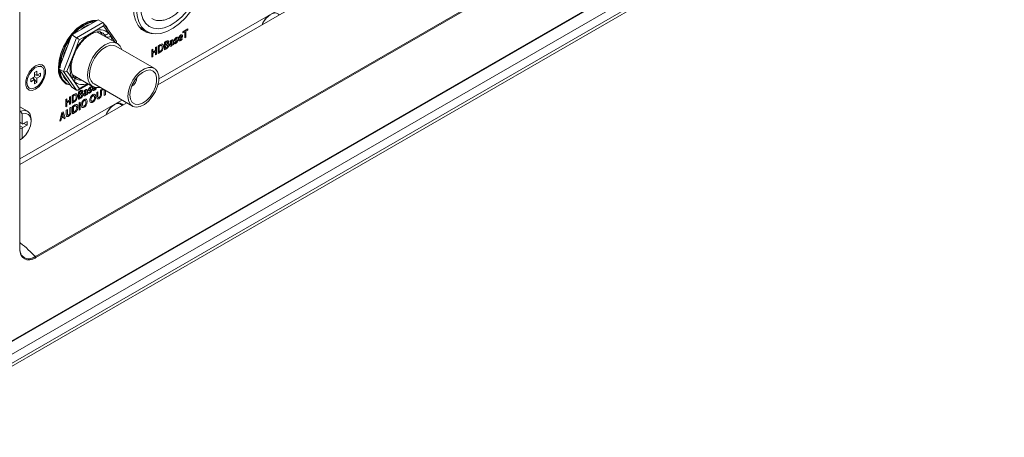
# Model space of a CAD drawing. Header units: millimetres. Extents: x 0 to 1118, y 0 to 864.
# Tile 119 of 156: x 883 to 937, y 515 to 538. Entities that reach past the tile are written whole.
import ezdxf

# ---------------------------------------------------------------- set-up
doc = ezdxf.new("R2010")
doc.units = ezdxf.units.MM

msp = doc.modelspace()

# ---------------------------------------------------------------- linework, layer by layer
at = {"color": 7, "linetype": 'Continuous', "lineweight": 15}
for p, q in [((875.31, 515.841), (1020.78, 599.819)), ((875.546, 514.603), (1019.919, 597.948)), ((890.541, 534.521), (910.321, 545.94)), ((910.591, 545.783), (890.491, 534.179)), ((882.834, 525.127), (882.834, 543.71)), ((887.172, 537.793), (885.716, 536.953)), ((887.437, 537.64), (887.172, 537.793)), ((886.258, 537.265), (886.256, 537.276)), ((886.533, 537.454), (886.529, 537.422)), ((888.189, 536.583), (887.464, 537.614)), ((889.459, 537.379), (889.877, 537.137)), ((889.557, 537.276), (889.695, 537.243)), ((885.716, 536.953), (884.988, 535.077)), ((885.981, 536.8), (885.716, 536.953)), ((886.657, 536.923), (886.66, 536.924)), ((886.856, 537.038), (886.853, 537.036)), ((888.238, 536.469), (887.122, 537.113)), ((885.428, 536.251), (885.442, 536.246)), ((890.29, 535.098), (888.157, 536.329)), ((888.18, 536.503), (888.194, 536.539)), ((885.286, 535.844), (885.265, 535.841)), ((885.773, 535.681), (885.773, 535.68)), ((884.048, 535.185), (883.968, 535.231)), ((885.254, 534.924), (884.988, 535.077)), ((884.988, 535.077), (885.716, 534.042)), ((883.43, 534.512), (883.634, 534.63)), ((883.43, 534.351), (883.43, 534.512)), ((883.634, 534.469), (883.43, 534.351)), ((883.519, 534.563), (883.634, 534.469)), ((883.774, 534.314), (883.546, 534.579)), ((883.634, 534.866), (883.774, 534.946)), ((883.634, 534.63), (883.634, 534.866)), ((883.634, 534.763), (883.774, 534.711)), ((883.978, 534.667), (883.634, 534.732)), ((883.774, 534.549), (883.634, 534.63)), ((883.634, 534.233), (883.634, 534.469)), ((883.774, 534.946), (883.774, 534.711)), ((883.774, 534.711), (883.978, 534.828)), ((883.978, 534.667), (883.774, 534.549)), ((883.774, 534.549), (883.774, 534.314)), ((883.978, 534.828), (883.978, 534.667)), ((885.251, 534.687), (885.258, 534.694)), ((885.384, 534.515), (885.372, 534.496)), ((885.45, 534.421), (885.438, 534.403)), ((885.743, 534.734), (886.863, 534.088)), ((885.76, 534.694), (885.762, 534.691)), ((883.281, 534.04), (883.36, 533.994)), ((883.774, 534.314), (883.634, 534.233)), ((885.383, 534.242), (885.436, 534.212)), ((885.981, 533.889), (885.716, 534.042)), ((886.059, 533.891), (886.631, 534.222)), ((886.944, 534.228), (889.077, 532.997)), ((882.834, 530.072), (888.489, 533.336)), ((888.76, 533.18), (882.834, 529.759)), ((883.246, 532.717), (882.834, 532.955)), ((882.834, 532.742), (882.868, 532.722)), ((882.956, 532.568), (882.868, 532.722)), ((882.956, 532.036), (882.956, 532.568)), ((883.448, 532.167), (883.448, 532.27)), ((882.834, 532.086), (882.969, 532.008)), ((882.834, 532.037), (882.876, 532.061)), ((882.956, 531.199), (882.956, 531.73)), ((883.23, 532.143), (883, 532.011)), ((883, 531.807), (883.23, 531.939)), ((883.053, 532.041), (883.23, 531.939)), ((883.23, 531.939), (883.23, 532.143)), ((882.834, 531.166), (882.868, 531.146)), ((882.868, 531.146), (882.956, 531.199))]:
    msp.add_line(p, q, dxfattribs=at)
at = {"color": 9, "linetype": 'Continuous', "lineweight": 0}
for p, q in [((875.336, 515.899), (1020.806, 599.877)), ((875.972, 515.513), (1020.346, 598.858)), ((875.972, 515.018), (1020.346, 598.363)), ((875.869, 514.789), (1020.242, 598.134)), ((883.693, 524.643), (935.74, 554.689)), ((935.769, 554.632), (883.722, 524.586)), ((885.981, 536.8), (887.437, 537.64)), ((886.249, 537.26), (886.247, 537.276)), ((886.542, 537.458), (886.538, 537.427)), ((886.6, 537.463), (886.603, 537.485)), ((886.641, 537.504), (886.639, 537.485)), ((887.474, 537.457), (886.909, 537.131)), ((887.757, 537.055), (887.474, 537.457)), ((892.147, 537.286), (891.882, 537.133)), ((892.045, 537.166), (892.147, 537.225)), ((892.045, 536.819), (892.045, 537.166)), ((892.147, 537.225), (892.147, 537.286)), ((885.254, 534.924), (885.981, 536.8)), ((886.121, 536.676), (885.838, 535.948)), ((886.686, 537.002), (886.121, 536.676)), ((886.909, 537.131), (886.686, 537.002)), ((887.868, 536.896), (887.757, 537.055)), ((888.121, 536.537), (887.868, 536.896)), ((891.351, 536.49), (891.351, 536.598)), ((891.561, 536.765), (891.574, 536.825)), ((891.794, 536.852), (891.686, 536.79)), ((891.686, 536.74), (891.853, 536.837)), ((891.841, 536.713), (891.832, 536.759)), ((891.882, 537.133), (891.882, 537.072)), ((891.882, 537.072), (891.983, 537.13)), ((891.983, 537.13), (891.983, 536.783)), ((891.983, 536.783), (892.045, 536.819)), ((885.438, 536.27), (885.45, 536.266)), ((890.206, 536.166), (890.144, 536.13)), ((890.144, 536.13), (890.144, 535.721)), ((890.206, 535.998), (890.206, 536.166)), ((890.357, 536.085), (890.206, 535.998)), ((890.42, 536.289), (890.357, 536.253)), ((890.357, 536.253), (890.357, 536.085)), ((890.42, 535.881), (890.42, 536.289)), ((890.498, 536.332), (890.498, 535.925)), ((890.561, 536.013), (890.561, 536.316)), ((890.857, 536.538), (890.857, 536.133)), ((890.92, 536.409), (890.92, 536.525)), ((890.953, 536.428), (890.92, 536.409)), ((890.92, 536.354), (890.951, 536.373)), ((890.92, 536.221), (890.92, 536.354)), ((891.029, 536.449), (891.029, 536.451)), ((891.156, 536.578), (891.169, 536.539)), ((891.287, 536.581), (891.287, 536.576)), ((891.289, 536.528), (891.289, 536.488)), ((891.292, 536.419), (891.293, 536.42)), ((891.293, 536.42), (891.297, 536.387)), ((891.297, 536.387), (891.355, 536.421)), ((891.416, 536.525), (891.404, 536.464)), ((885.255, 535.764), (885.241, 535.762)), ((885.251, 535.798), (885.269, 535.801)), ((885.285, 535.841), (885.263, 535.838)), ((885.727, 535.66), (885.444, 534.932)), ((885.838, 535.948), (885.727, 535.66)), ((890.144, 535.721), (890.206, 535.757)), ((890.206, 535.937), (890.357, 536.024)), ((890.206, 535.757), (890.206, 535.937)), ((890.357, 536.024), (890.357, 535.845)), ((890.357, 535.845), (890.42, 535.881)), ((885.241, 534.684), (885.255, 534.698)), ((885.981, 533.889), (885.254, 534.924)), ((885.39, 534.505), (885.379, 534.488)), ((885.423, 534.444), (885.428, 534.452)), ((885.444, 534.932), (885.727, 534.53)), ((885.727, 534.53), (885.838, 534.371)), ((885.838, 534.371), (886.121, 533.969)), ((886.121, 533.969), (886.595, 534.243)), ((886.788, 534.009), (886.801, 534.069)), ((886.942, 534.052), (886.913, 534.035)), ((886.913, 533.985), (887, 534.035)), ((887.068, 533.958), (887.059, 534.004)), ((887.21, 534.027), (887.216, 534.031)), ((887.21, 534.03), (887.21, 534.027)), ((887.367, 533.914), (887.304, 533.878)), ((887.304, 533.878), (887.304, 533.641)), ((887.367, 533.682), (887.367, 533.914)), ((887.427, 533.949), (887.412, 533.94)), ((887.412, 533.94), (887.412, 533.879)), ((887.412, 533.879), (887.48, 533.919)), ((887.513, 533.9), (887.513, 533.59)), ((887.575, 533.626), (887.575, 533.864)), ((885.433, 533.41), (885.371, 533.374)), ((885.371, 533.374), (885.371, 532.966)), ((885.433, 533.242), (885.433, 533.41)), ((885.584, 533.329), (885.433, 533.242)), ((885.647, 533.534), (885.584, 533.497)), ((885.584, 533.497), (885.584, 533.329)), ((885.647, 533.125), (885.647, 533.534)), ((885.725, 533.576), (885.725, 533.17)), ((885.788, 533.258), (885.788, 533.561)), ((886.084, 533.783), (886.084, 533.377)), ((886.147, 533.654), (886.147, 533.769)), ((886.18, 533.673), (886.147, 533.654)), ((886.147, 533.599), (886.178, 533.617)), ((886.147, 533.465), (886.147, 533.599)), ((886.256, 533.694), (886.256, 533.695)), ((886.383, 533.822), (886.396, 533.784)), ((886.399, 533.36), (886.399, 533.36)), ((886.514, 533.825), (886.514, 533.821)), ((886.516, 533.773), (886.516, 533.733)), ((886.519, 533.663), (886.52, 533.664)), ((886.52, 533.664), (886.524, 533.632)), ((886.524, 533.632), (886.582, 533.665)), ((886.578, 533.735), (886.578, 533.843)), ((886.643, 533.77), (886.631, 533.709)), ((886.872, 533.574), (886.872, 533.574)), ((886.874, 533.635), (886.874, 533.635)), ((887.158, 533.794), (887.096, 533.758)), ((887.096, 533.758), (887.096, 533.525)), ((887.158, 533.557), (887.158, 533.794)), ((887.513, 533.59), (887.575, 533.626)), ((885.371, 532.966), (885.433, 533.002)), ((885.465, 532.816), (885.402, 532.78)), ((885.402, 532.78), (885.402, 532.547)), ((885.433, 533.181), (885.584, 533.268)), ((885.433, 533.002), (885.433, 533.181)), ((885.465, 532.579), (885.465, 532.816)), ((885.584, 533.268), (885.584, 533.089)), ((885.584, 533.089), (885.647, 533.125)), ((885.674, 532.937), (885.611, 532.9)), ((885.611, 532.9), (885.611, 532.663)), ((885.674, 532.704), (885.674, 532.937)), ((885.752, 532.979), (885.752, 532.573)), ((885.814, 532.661), (885.814, 532.964)), ((886.173, 533.225), (886.111, 533.189)), ((886.111, 533.189), (886.111, 532.781)), ((886.111, 532.781), (886.173, 532.817)), ((886.173, 532.817), (886.173, 533.225)), ((886.397, 533.299), (886.397, 533.299)), ((885.152, 532.635), (885.039, 532.162)), ((885.105, 532.2), (885.135, 532.335)), ((885.135, 532.335), (885.247, 532.4)), ((885.146, 532.397), (885.173, 532.513)), ((885.236, 532.449), (885.146, 532.397)), ((885.234, 532.683), (885.152, 532.635)), ((885.19, 532.602), (885.191, 532.603)), ((885.209, 532.535), (885.236, 532.449)), ((885.349, 532.341), (885.234, 532.683)), ((885.247, 532.4), (885.279, 532.301)), ((885.279, 532.301), (885.349, 532.341)), ((882.834, 532.107), (882.956, 532.036)), ((882.834, 531.903), (883, 531.807)), ((882.956, 531.73), (882.834, 531.801)), ((885.039, 532.162), (885.105, 532.2))]:
    msp.add_line(p, q, dxfattribs=at)
at = {"color": 7, "linetype": 'Continuous', "lineweight": 15, "flags": 128}
for points in [[(892.627, 541.9), (892.825, 541.747), (893.004, 541.504), (893.127, 541.198), (893.189, 540.838), (893.189, 540.436), (893.127, 540.004), (893.004, 539.556), (892.825, 539.107), (892.596, 538.672), (892.323, 538.263), (892.016, 537.895), (891.685, 537.579), (891.339, 537.326), (890.991, 537.143), (890.651, 537.036), (890.331, 537.01), (890.04, 537.063), (889.788, 537.196), (889.583, 537.403), (889.432, 537.679), (889.339, 538.013), (889.308, 538.396), (889.308, 538.396)], [(889.529, 538.524), (889.56, 538.165), (889.652, 537.855), (889.802, 537.606), (890.005, 537.425), (890.252, 537.32), (890.536, 537.295), (890.846, 537.35), (891.17, 537.483), (891.498, 537.69), (891.816, 537.963), (892.114, 538.293), (892.381, 538.666), (892.607, 539.071), (892.784, 539.491), (892.906, 539.913), (892.968, 540.32), (892.968, 540.698), (892.906, 541.034), (892.784, 541.315), (892.607, 541.531), (892.471, 541.63)], [(889.437, 539.821), (889.285, 539.387), (889.182, 538.938), (889.141, 538.509), (889.162, 538.114), (889.245, 537.766), (889.387, 537.475), (889.585, 537.251), (889.831, 537.101), (890.118, 537.029), (890.197, 537.023)], [(887.113, 537.759), (886.892, 537.76), (886.6, 537.685), (886.297, 537.53), (885.998, 537.301), (885.717, 537.009), (885.466, 536.668), (885.258, 536.293), (885.102, 535.903), (885.005, 535.516), (884.972, 535.149)], [(884.972, 535.17), (885.005, 535.532), (885.1, 535.914), (885.254, 536.299), (885.46, 536.669), (885.708, 537.006), (885.985, 537.294), (886.281, 537.52), (886.579, 537.674), (886.868, 537.748), (887.09, 537.746)], [(897.224, 538.067), (897.177, 538.114), (897.028, 538.173), (896.845, 538.144), (896.65, 538.031), (896.467, 537.849), (896.317, 537.618), (896.27, 537.516)], [(887.742, 537.219), (887.629, 537.425), (887.507, 537.553)], [(887.402, 536.952), (887.389, 536.977), (887.267, 537.135)], [(886.578, 534.717), (886.611, 535.027), (886.709, 535.354), (886.863, 535.675), (887.064, 535.97), (887.299, 536.218), (887.551, 536.401), (887.802, 536.508), (888.037, 536.531), (888.238, 536.469), (888.393, 536.326), (888.481, 536.142)], [(886.693, 534.783), (886.725, 535.069), (886.818, 535.37), (886.965, 535.664), (887.156, 535.93), (887.376, 536.147), (887.609, 536.3), (887.838, 536.377), (888.045, 536.373), (888.157, 536.329)], [(883.704, 535.233), (883.513, 535.084), (883.346, 534.876), (883.222, 534.633), (883.155, 534.385), (883.155, 534.161), (883.222, 533.99), (883.346, 533.89), (883.513, 533.875), (883.704, 533.947), (883.894, 534.095), (884.062, 534.304), (884.186, 534.547), (884.252, 534.795), (884.252, 535.018), (884.186, 535.19), (884.062, 535.289), (883.894, 535.304), (883.704, 535.233)], [(883.218, 534.309), (883.251, 534.125), (883.345, 534.004), (883.487, 533.962), (883.659, 534.005), (883.837, 534.126), (883.997, 534.311), (884.117, 534.533), (884.182, 534.762), (884.182, 534.969), (884.117, 535.124), (883.997, 535.207), (883.837, 535.206), (883.659, 535.123), (883.487, 534.967), (883.345, 534.76), (883.251, 534.531), (883.218, 534.309)], [(888.826, 533.552), (888.858, 533.838), (888.951, 534.139), (889.098, 534.433), (889.289, 534.699), (889.509, 534.916), (889.742, 535.069), (889.971, 535.146), (890.178, 535.142), (890.349, 535.056), (890.47, 534.896), (890.533, 534.673), (890.533, 534.403), (890.47, 534.107), (890.349, 533.806), (890.178, 533.524), (889.971, 533.28), (889.742, 533.093), (889.509, 532.977), (889.289, 532.94), (889.098, 532.986), (888.951, 533.11), (888.858, 533.303), (888.826, 533.552)], [(888.938, 533.617), (888.971, 533.89), (889.067, 534.177), (889.219, 534.452), (889.411, 534.691), (889.628, 534.873), (889.849, 534.982), (890.056, 535.008), (890.23, 534.948), (890.355, 534.808), (890.42, 534.601), (890.42, 534.344), (890.355, 534.061), (890.23, 533.777), (890.056, 533.517), (889.849, 533.304), (889.628, 533.157), (889.411, 533.089), (889.219, 533.106), (889.067, 533.207), (888.971, 533.382), (888.938, 533.617)], [(885.826, 534.588), (885.941, 534.57), (886.027, 534.57)], [(887.268, 534.041), (887.064, 534.025), (886.863, 534.088), (886.709, 534.231), (886.611, 534.446), (886.578, 534.717)], [(889.167, 534.37), (889.157, 534.351), (889.146, 534.333)], [(888.562, 533.066), (888.515, 533.114), (888.366, 533.172), (888.183, 533.143), (887.988, 533.031), (887.804, 532.848), (887.655, 532.617), (887.608, 532.515)], [(882.868, 532.722), (883.073, 532.763), (883.247, 532.716), (883.373, 532.588), (883.44, 532.389), (883.448, 532.27)], [(882.956, 531.199), (883.151, 531.395), (883.309, 531.642), (883.413, 531.91), (883.448, 532.167), (883.413, 532.383), (883.309, 532.532), (883.151, 532.596), (882.956, 532.568)]]:
    msp.add_lwpolyline(points, dxfattribs=at)
at = {"color": 9, "linetype": 'Continuous', "lineweight": 0, "flags": 128}
for points in [[(887.516, 536.981), (887.446, 537.042), (887.404, 537.069)], [(885.773, 535.68), (885.771, 535.676), (885.763, 535.668), (885.748, 535.663), (885.727, 535.66)], [(885.876, 535.947), (885.876, 535.946), (885.869, 535.944), (885.857, 535.944), (885.838, 535.948)]]:
    msp.add_lwpolyline(points, dxfattribs=at)
at = {"color": 7, "linetype": 'Continuous', "lineweight": 15}
for centre, radius, start, end in [((887.213, 535.999), 1.743, 94.6223, 145.3723), ((887.277, 535.93), 1.791, 98.4367, 141.5579), ((897.344, 537.107), 1.143, 122.6615, 158.7769), ((887.294, 535.918), 1.715, 112.3725, 127.6222), ((887.266, 535.928), 1.693, 113.0714, 126.9232), ((888.092, 534.962), 3.073, 141.5502, 176.0384), ((888.008, 534.994), 2.95, 143.4759, 177.5706), ((888.067, 534.958), 2.938, 153.4736, 164.1151), ((888.029, 534.98), 2.9, 153.9614, 163.6272), ((885.947, 535.044), 0.98, 173.8147, 234.8731), ((885.975, 534.991), 0.948, 178.1676, 235.3104), ((885.899, 534.944), 0.832, 178.5428, 251.6585), ((885.929, 534.958), 0.741, 201.7213, 228.48), ((885.918, 534.98), 0.73, 202.9374, 227.2639), ((887.294, 534.721), 0.604, 174.0671, 234.6207), ((888.763, 534.578), 0.552, 299.5575, 0.4479), ((888.682, 532.106), 1.143, 122.6615, 158.7769), ((888.273, 532.815), 0.329, 42.9149, 129.3023), ((882.983, 532.032), 0.0273, 170.786, 309.2033), ((883.052, 531.726), 0.0961, 122.6055, 177.3945)]:
    msp.add_arc(centre, radius, start, end, dxfattribs=at)
at = {"color": 9, "linetype": 'Continuous', "lineweight": 0}
for centre, radius, start, end in [((887.282, 536.524), 0.712, 48.201, 121.58), ((888.218, 534.902), 2.6, 126.1245, 156.2863), ((886.606, 536.986), 0.0814, 311.0003, 11.7038), ((886.806, 537.128), 0.103, 299.2612, 1.6574), ((887.593, 537.157), 0.192, 246.3195, 328.1315), ((887.704, 537.036), 0.215, 245.5841, 319.6678), ((887.004, 536.468), 0.965, 9.8441, 26.362), ((887.155, 535.095), 1.536, 158.4095, 201.5905), ((885.627, 534.636), 0.145, 313.2827, 22.1786), ((885.724, 534.474), 0.154, 317.9224, 54.3939), ((886.197, 535.004), 0.563, 241.2141, 275.1425), ((886.3, 534.873), 0.682, 227.3919, 294.2486), ((882.809, 525.13), 0.0251, 294.3332, 354.3466), ((883.644, 524.582), 0.0782, 2.9073, 51.3092)]:
    msp.add_arc(centre, radius, start, end, dxfattribs=at)
at = {"color": 7, "linetype": 'Continuous', "lineweight": 15}
for centre, major_axis, ratio, start_param, end_param in [((887.386, 537.508), (0.031, 0.139), 0.697888, 4.495206, 6.066002), ((886.032, 536.727), (0.1, -0.086), 0.218443, 0.708711, 2.279507), ((888.062, 536.545), (0.135, 0.016), 0.565682, 5.572231, 6.577137), ((885.356, 534.983), (0.135, 0.016), 0.565682, 3.786495, 5.357291), ((886.032, 534.02), (0.031, 0.139), 0.697888, 2.92441, 4.495206)]:
    msp.add_ellipse(centre, major_axis=major_axis, ratio=ratio, start_param=start_param, end_param=end_param, dxfattribs=at)
for points, knots in [([(890.16, 537.864), (890.204, 537.837), (890.313, 537.771), (890.522, 537.737), (890.766, 537.753), (891.013, 537.828), (891.253, 537.948), (891.483, 538.111), (891.64, 538.244), (891.718, 538.328), (891.725, 538.336)], [0, 0, 0, 0, 0.103119, 0.258291, 0.412145, 0.561969, 0.706468, 0.84373, 0.985499, 1, 1, 1, 1]), ([(885.876, 535.947), (885.902, 536), (885.976, 536.155), (886.13, 536.4), (886.342, 536.658), (886.524, 536.827), (886.631, 536.903), (886.659, 536.924)], [0, 0, 0, 0, 0.13333, 0.390767, 0.648222, 0.904297, 1, 1, 1, 1]), ([(886.66, 536.918), (886.704, 536.95), (886.771, 537), (886.833, 537.024), (886.854, 537.032)], [0, 0, 0, 0, 0.659221, 1, 1, 1, 1]), ([(886.856, 537.038), (886.894, 537.054), (887.004, 537.101), (887.17, 537.129), (887.314, 537.118), (887.38, 537.076), (887.405, 537.059)], [0, 0, 0, 0, 0.164316, 0.479533, 0.798118, 1, 1, 1, 1]), ([(885.761, 534.692), (885.748, 534.721), (885.708, 534.808), (885.671, 534.999), (885.676, 535.271), (885.719, 535.506), (885.762, 535.643), (885.773, 535.679)], [0, 0, 0, 0, 0.131218, 0.393214, 0.651711, 0.90973, 1, 1, 1, 1]), ([(885.778, 535.68), (885.793, 535.733), (885.819, 535.823), (885.863, 535.91), (885.881, 535.945)], [0, 0, 0, 0, 0.598992, 1, 1, 1, 1]), ([(885.251, 534.687), (885.25, 534.686), (885.248, 534.684), (885.244, 534.684), (885.241, 534.684), (885.241, 534.684)], [0, 0, 0, 0, 0.4617884, 0.977769, 1, 1, 1, 1]), ([(885.423, 534.444), (885.425, 534.443), (885.428, 534.44), (885.432, 534.434), (885.436, 534.425), (885.438, 534.414), (885.438, 534.407), (885.438, 534.403), (885.438, 534.403)], [0, 0, 0, 0, 0.138459, 0.276243, 0.472287, 0.746686, 0.989537, 1, 1, 1, 1]), ([(885.842, 534.584), (885.824, 534.6), (885.793, 534.627), (885.775, 534.675), (885.767, 534.696)], [0, 0, 0, 0, 0.567882, 1, 1, 1, 1]), ([(885.924, 534.52), (885.906, 534.528), (885.875, 534.542), (885.851, 534.567), (885.841, 534.577)], [0, 0, 0, 0, 0.613087, 1, 1, 1, 1]), ([(882.825, 525.144), (882.825, 525.128), (882.825, 525.111), (882.827, 525.079), (882.828, 525.063), (882.832, 525.016), (882.836, 524.986), (882.847, 524.928), (882.854, 524.9), (882.871, 524.847), (882.88, 524.821), (882.913, 524.748), (882.94, 524.705), (883.002, 524.632), (883.039, 524.602), (883.119, 524.555), (883.163, 524.539), (883.258, 524.521), (883.308, 524.519), (883.412, 524.53), (883.467, 524.543), (883.551, 524.573), (883.579, 524.584), (883.621, 524.604), (883.636, 524.612), (883.664, 524.627), (883.679, 524.635), (883.693, 524.643)], [0, 0, 0, 0, 0.03125, 0.03125, 0.0625, 0.0625, 0.125, 0.125, 0.1875, 0.1875, 0.25, 0.25, 0.375, 0.375, 0.5, 0.5, 0.625, 0.625, 0.75, 0.75, 0.875, 0.875, 0.9375, 0.9375, 0.96875, 0.96875, 1, 1, 1, 1]), ([(883.722, 524.586), (883.662, 524.551), (883.603, 524.524), (883.486, 524.483), (883.429, 524.47), (883.348, 524.462), (883.321, 524.461), (883.269, 524.463), (883.243, 524.465), (883.169, 524.48), (883.124, 524.497), (883.04, 524.545), (883.002, 524.577), (882.937, 524.652), (882.91, 524.696), (882.876, 524.772), (882.866, 524.799), (882.849, 524.854), (882.842, 524.883), (882.825, 524.974), (882.819, 525.038), (882.819, 525.107)], [0, 0, 0, 0, 0.125, 0.125, 0.25, 0.25, 0.3125, 0.3125, 0.375, 0.375, 0.5, 0.5, 0.625, 0.625, 0.75, 0.75, 0.8125, 0.8125, 0.875, 0.875, 1, 1, 1, 1])]:
    msp.add_open_spline(points, degree=3, knots=knots, dxfattribs=at)
at = {"color": 9, "linetype": 'Continuous', "lineweight": 0}
for points, knots in [([(887.615, 536.84), (887.601, 536.864), (887.573, 536.916), (887.536, 536.959), (887.516, 536.981)], [0, 0, 0, 0, 0.473303, 1, 1, 1, 1]), ([(890.949, 536.6), (890.932, 536.59), (890.901, 536.571), (890.871, 536.548), (890.857, 536.538)], [0, 0, 0, 0, 0.560087, 1, 1, 1, 1]), ([(891.049, 536.632), (891.032, 536.631), (891, 536.629), (890.965, 536.609), (890.949, 536.6)], [0, 0, 0, 0, 0.557718, 1, 1, 1, 1]), ([(891.085, 536.574), (891.083, 536.591), (891.08, 536.62), (891.059, 536.628), (891.049, 536.632)], [0, 0, 0, 0, 0.559537, 1, 1, 1, 1]), ([(891.247, 536.654), (891.229, 536.643), (891.198, 536.623), (891.169, 536.591), (891.156, 536.578)], [0, 0, 0, 0, 0.560206, 1, 1, 1, 1]), ([(891.169, 536.539), (891.181, 536.553), (891.202, 536.577), (891.226, 536.592), (891.236, 536.598)], [0, 0, 0, 0, 0.55954, 1, 1, 1, 1]), ([(891.236, 536.598), (891.243, 536.602), (891.257, 536.609), (891.276, 536.611), (891.286, 536.598), (891.287, 536.587), (891.287, 536.581)], [0, 0, 0, 0, 0.281321, 0.560137, 0.780481, 1, 1, 1, 1]), ([(891.351, 536.598), (891.35, 536.615), (891.348, 536.65), (891.322, 536.678), (891.283, 536.673), (891.259, 536.66), (891.247, 536.654)], [0, 0, 0, 0, 0.280022, 0.558553, 0.778798, 1, 1, 1, 1]), ([(891.506, 536.803), (891.493, 536.795), (891.467, 536.778), (891.435, 536.738), (891.414, 536.694), (891.412, 536.669), (891.411, 536.656)], [0, 0, 0, 0, 0.2807336, 0.5601263, 0.7800333, 1, 1, 1, 1]), ([(891.411, 536.656), (891.412, 536.646), (891.415, 536.624), (891.442, 536.61), (891.466, 536.613), (891.481, 536.615)], [0, 0, 0, 0, 0.278482, 0.558656, 1, 1, 1, 1]), ([(891.472, 536.7), (891.473, 536.704), (891.473, 536.711), (891.479, 536.723), (891.49, 536.738), (891.5, 536.745), (891.507, 536.75)], [0, 0, 0, 0, 0.186957, 0.373762, 0.560843, 1, 1, 1, 1]), ([(891.516, 536.686), (891.507, 536.684), (891.493, 536.682), (891.478, 536.685), (891.473, 536.692), (891.472, 536.697), (891.472, 536.7)], [0, 0, 0, 0, 0.500672, 0.749918, 0.875, 1, 1, 1, 1]), ([(891.481, 536.488), (891.495, 536.497), (891.522, 536.515), (891.557, 536.554), (891.581, 536.6), (891.583, 536.626), (891.584, 536.639)], [0, 0, 0, 0, 0.281082, 0.560587, 0.780261, 1, 1, 1, 1]), ([(891.481, 536.615), (891.491, 536.616), (891.505, 536.619), (891.52, 536.612), (891.521, 536.602), (891.522, 536.597)], [0, 0, 0, 0, 0.561265, 0.780777, 1, 1, 1, 1]), ([(891.522, 536.597), (891.522, 536.595), (891.522, 536.589), (891.519, 536.58), (891.514, 536.572), (891.503, 536.556), (891.491, 536.549), (891.482, 536.543)], [0, 0, 0, 0, 0.125367, 0.250894, 0.376156, 0.501724, 1, 1, 1, 1]), ([(891.574, 536.825), (891.562, 536.823), (891.54, 536.821), (891.517, 536.809), (891.506, 536.803)], [0, 0, 0, 0, 0.559441, 1, 1, 1, 1]), ([(891.507, 536.75), (891.518, 536.755), (891.537, 536.764), (891.554, 536.764), (891.561, 536.765)], [0, 0, 0, 0, 0.559612, 1, 1, 1, 1]), ([(891.584, 536.639), (891.583, 536.65), (891.581, 536.672), (891.555, 536.691), (891.531, 536.688), (891.516, 536.686)], [0, 0, 0, 0, 0.279714, 0.559165, 1, 1, 1, 1]), ([(891.746, 536.943), (891.727, 536.929), (891.69, 536.903), (891.649, 536.836), (891.627, 536.773), (891.625, 536.738), (891.624, 536.72)], [0, 0, 0, 0, 0.280017, 0.558665, 0.779256, 1, 1, 1, 1]), ([(891.624, 536.72), (891.626, 536.699), (891.629, 536.656), (891.662, 536.622), (891.707, 536.622), (891.738, 536.637), (891.753, 536.645)], [0, 0, 0, 0, 0.280373, 0.559075, 0.779188, 1, 1, 1, 1]), ([(891.686, 536.79), (891.687, 536.801), (891.691, 536.822), (891.704, 536.853), (891.723, 536.877), (891.736, 536.886), (891.743, 536.891)], [0, 0, 0, 0, 0.280131, 0.560217, 0.779617, 1, 1, 1, 1]), ([(891.762, 536.705), (891.751, 536.7), (891.729, 536.689), (891.703, 536.693), (891.689, 536.713), (891.687, 536.731), (891.686, 536.74)], [0, 0, 0, 0, 0.280199, 0.559621, 0.77932, 1, 1, 1, 1]), ([(891.743, 536.891), (891.751, 536.895), (891.768, 536.902), (891.785, 536.892), (891.793, 536.874), (891.794, 536.86), (891.794, 536.852)], [0, 0, 0, 0, 0.280603, 0.557814, 0.779057, 1, 1, 1, 1]), ([(891.855, 536.868), (891.854, 536.887), (891.851, 536.924), (891.826, 536.959), (891.786, 536.961), (891.76, 536.949), (891.746, 536.943)], [0, 0, 0, 0, 0.280027, 0.559697, 0.779276, 1, 1, 1, 1]), ([(891.753, 536.645), (891.77, 536.655), (891.8, 536.674), (891.829, 536.701), (891.841, 536.713)], [0, 0, 0, 0, 0.560202, 1, 1, 1, 1]), ([(891.832, 536.759), (891.819, 536.747), (891.796, 536.726), (891.772, 536.711), (891.762, 536.705)], [0, 0, 0, 0, 0.559706, 1, 1, 1, 1]), ([(891.853, 536.837), (891.854, 536.843), (891.855, 536.854), (891.855, 536.864), (891.855, 536.868)], [0, 0, 0, 0, 0.559844, 1, 1, 1, 1]), ([(890.599, 536.398), (890.58, 536.387), (890.546, 536.367), (890.513, 536.342), (890.498, 536.332)], [0, 0, 0, 0, 0.560025, 1, 1, 1, 1]), ([(890.561, 536.316), (890.569, 536.322), (890.583, 536.333), (890.598, 536.342), (890.605, 536.346)], [0, 0, 0, 0, 0.559764, 1, 1, 1, 1]), ([(890.583, 535.969), (890.616, 535.989), (890.673, 536.024), (890.722, 536.087), (890.744, 536.114)], [0, 0, 0, 0, 0.5610952, 1, 1, 1, 1]), ([(890.731, 536.272), (890.73, 536.247), (890.727, 536.198), (890.694, 536.12), (890.645, 536.064), (890.613, 536.043), (890.596, 536.032)], [0, 0, 0, 0, 0.280838, 0.55918, 0.779171, 1, 1, 1, 1]), ([(890.744, 536.437), (890.719, 536.438), (890.673, 536.439), (890.622, 536.411), (890.599, 536.398)], [0, 0, 0, 0, 0.5578967, 1, 1, 1, 1]), ([(890.605, 536.346), (890.624, 536.355), (890.662, 536.375), (890.708, 536.363), (890.729, 536.322), (890.73, 536.289), (890.731, 536.272)], [0, 0, 0, 0, 0.280533, 0.55895, 0.779067, 1, 1, 1, 1]), ([(890.798, 536.313), (890.796, 536.345), (890.793, 536.402), (890.759, 536.426), (890.744, 536.437)], [0, 0, 0, 0, 0.560354, 1, 1, 1, 1]), ([(890.744, 536.114), (890.762, 536.153), (890.795, 536.221), (890.797, 536.285), (890.798, 536.313)], [0, 0, 0, 0, 0.557971, 1, 1, 1, 1]), ([(890.857, 536.133), (890.872, 536.139), (890.897, 536.151), (890.923, 536.166), (890.935, 536.172)], [0, 0, 0, 0, 0.55989, 1, 1, 1, 1]), ([(890.92, 536.525), (890.926, 536.53), (890.939, 536.539), (890.951, 536.546), (890.956, 536.549)], [0, 0, 0, 0, 0.5597157, 1, 1, 1, 1]), ([(890.954, 536.239), (890.947, 536.235), (890.936, 536.228), (890.925, 536.223), (890.92, 536.221)], [0, 0, 0, 0, 0.560038, 1, 1, 1, 1]), ([(890.935, 536.172), (890.95, 536.182), (890.976, 536.197), (891.011, 536.224), (891.041, 536.251), (891.057, 536.274), (891.065, 536.285)], [0, 0, 0, 0, 0.340266, 0.56041, 0.78039, 1, 1, 1, 1]), ([(890.951, 536.373), (890.97, 536.382), (890.994, 536.393), (891.017, 536.388), (891.029, 536.378), (891.031, 536.362), (891.032, 536.352)], [0, 0, 0, 0, 0.498835, 0.624539, 0.750166, 1, 1, 1, 1]), ([(891.022, 536.529), (891.021, 536.522), (891.02, 536.507), (891.01, 536.483), (890.988, 536.452), (890.967, 536.438), (890.953, 536.428)], [0, 0, 0, 0, 0.187006, 0.373788, 0.560804, 1, 1, 1, 1]), ([(891.032, 536.352), (891.031, 536.344), (891.03, 536.327), (891.019, 536.3), (890.994, 536.265), (890.97, 536.25), (890.954, 536.239)], [0, 0, 0, 0, 0.187289, 0.373781, 0.560733, 1, 1, 1, 1]), ([(890.956, 536.549), (890.965, 536.553), (890.982, 536.563), (891.006, 536.566), (891.02, 536.552), (891.021, 536.537), (891.022, 536.529)], [0, 0, 0, 0, 0.281163, 0.560877, 0.779843, 1, 1, 1, 1]), ([(891.029, 536.451), (891.037, 536.461), (891.055, 536.48), (891.078, 536.524), (891.082, 536.555), (891.085, 536.574)], [0, 0, 0, 0, 0.281245, 0.562043, 1, 1, 1, 1]), ([(891.099, 536.389), (891.098, 536.401), (891.096, 536.426), (891.073, 536.454), (891.045, 536.451), (891.029, 536.449)], [0, 0, 0, 0, 0.281119, 0.561292, 1, 1, 1, 1]), ([(891.065, 536.285), (891.076, 536.305), (891.096, 536.34), (891.098, 536.374), (891.099, 536.389)], [0, 0, 0, 0, 0.5588263, 1, 1, 1, 1]), ([(891.287, 536.576), (891.253, 536.555), (891.211, 536.527), (891.168, 536.472), (891.15, 536.441), (891.14, 536.408), (891.139, 536.388), (891.138, 536.378)], [0, 0, 0, 0, 0.49859, 0.624049, 0.749329, 0.874547, 1, 1, 1, 1]), ([(891.138, 536.378), (891.14, 536.366), (891.143, 536.341), (891.164, 536.323), (891.19, 536.323), (891.208, 536.332), (891.217, 536.336)], [0, 0, 0, 0, 0.279484, 0.559088, 0.779238, 1, 1, 1, 1]), ([(891.201, 536.423), (891.201, 536.429), (891.202, 536.44), (891.209, 536.458), (891.22, 536.475), (891.246, 536.503), (891.27, 536.517), (891.289, 536.528)], [0, 0, 0, 0, 0.125197, 0.250053, 0.375053, 0.500446, 1, 1, 1, 1]), ([(891.237, 536.402), (891.232, 536.399), (891.221, 536.394), (891.208, 536.397), (891.202, 536.409), (891.201, 536.418), (891.201, 536.423)], [0, 0, 0, 0, 0.28009, 0.558909, 0.778952, 1, 1, 1, 1]), ([(891.217, 536.336), (891.233, 536.347), (891.262, 536.368), (891.283, 536.403), (891.292, 536.419)], [0, 0, 0, 0, 0.5595656, 1, 1, 1, 1]), ([(891.287, 536.471), (891.284, 536.463), (891.279, 536.447), (891.262, 536.42), (891.247, 536.409), (891.237, 536.402)], [0, 0, 0, 0, 0.280532, 0.561448, 1, 1, 1, 1]), ([(891.289, 536.488), (891.289, 536.485), (891.289, 536.479), (891.287, 536.473), (891.287, 536.471)], [0, 0, 0, 0, 0.559575, 1, 1, 1, 1]), ([(891.355, 536.421), (891.354, 536.433), (891.352, 536.456), (891.351, 536.48), (891.351, 536.49)], [0, 0, 0, 0, 0.559926, 1, 1, 1, 1]), ([(891.404, 536.464), (891.418, 536.466), (891.442, 536.468), (891.469, 536.482), (891.481, 536.488)], [0, 0, 0, 0, 0.559305, 1, 1, 1, 1]), ([(891.482, 536.543), (891.469, 536.537), (891.446, 536.526), (891.425, 536.526), (891.416, 536.525)], [0, 0, 0, 0, 0.559726, 1, 1, 1, 1]), ([(890.498, 535.925), (890.514, 535.933), (890.542, 535.946), (890.571, 535.962), (890.583, 535.969)], [0, 0, 0, 0, 0.559919, 1, 1, 1, 1]), ([(890.596, 536.032), (890.59, 536.028), (890.578, 536.021), (890.566, 536.016), (890.561, 536.013)], [0, 0, 0, 0, 0.5600988, 1, 1, 1, 1]), ([(886.276, 533.876), (886.259, 533.876), (886.227, 533.874), (886.192, 533.854), (886.176, 533.845)], [0, 0, 0, 0, 0.5577182, 1, 1, 1, 1]), ([(886.312, 533.819), (886.31, 533.835), (886.307, 533.865), (886.286, 533.873), (886.276, 533.876)], [0, 0, 0, 0, 0.559537, 1, 1, 1, 1]), ([(886.474, 533.899), (886.456, 533.888), (886.425, 533.868), (886.396, 533.836), (886.383, 533.822)], [0, 0, 0, 0, 0.560206, 1, 1, 1, 1]), ([(886.578, 533.843), (886.577, 533.86), (886.575, 533.894), (886.549, 533.922), (886.51, 533.917), (886.486, 533.905), (886.474, 533.899)], [0, 0, 0, 0, 0.2800223, 0.5585529, 0.7787977, 1, 1, 1, 1]), ([(886.733, 534.048), (886.72, 534.039), (886.694, 534.022), (886.662, 533.982), (886.641, 533.939), (886.639, 533.913), (886.638, 533.901)], [0, 0, 0, 0, 0.2807336, 0.5601263, 0.7800333, 1, 1, 1, 1]), ([(886.638, 533.901), (886.639, 533.89), (886.642, 533.869), (886.669, 533.854), (886.693, 533.857), (886.708, 533.859)], [0, 0, 0, 0, 0.278482, 0.558656, 1, 1, 1, 1]), ([(886.699, 533.945), (886.7, 533.948), (886.7, 533.956), (886.706, 533.968), (886.717, 533.983), (886.727, 533.99), (886.734, 533.994)], [0, 0, 0, 0, 0.186957, 0.373762, 0.560843, 1, 1, 1, 1]), ([(886.743, 533.931), (886.734, 533.929), (886.72, 533.927), (886.705, 533.929), (886.7, 533.936), (886.7, 533.942), (886.699, 533.945)], [0, 0, 0, 0, 0.500672, 0.749918, 0.875, 1, 1, 1, 1]), ([(886.708, 533.733), (886.722, 533.742), (886.749, 533.759), (886.784, 533.798), (886.808, 533.844), (886.81, 533.871), (886.811, 533.884)], [0, 0, 0, 0, 0.281082, 0.560587, 0.780261, 1, 1, 1, 1]), ([(886.708, 533.859), (886.718, 533.861), (886.733, 533.864), (886.747, 533.856), (886.748, 533.847), (886.749, 533.842)], [0, 0, 0, 0, 0.561265, 0.780777, 1, 1, 1, 1]), ([(886.801, 534.069), (886.789, 534.068), (886.767, 534.066), (886.744, 534.054), (886.733, 534.048)], [0, 0, 0, 0, 0.5594412, 1, 1, 1, 1]), ([(886.734, 533.994), (886.745, 534), (886.764, 534.009), (886.781, 534.009), (886.788, 534.009)], [0, 0, 0, 0, 0.559612, 1, 1, 1, 1]), ([(886.811, 533.884), (886.81, 533.895), (886.808, 533.917), (886.782, 533.935), (886.758, 533.932), (886.743, 533.931)], [0, 0, 0, 0, 0.279714, 0.559165, 1, 1, 1, 1]), ([(886.877, 534.076), (886.869, 534.057), (886.854, 534.018), (886.852, 533.983), (886.851, 533.965)], [0, 0, 0, 0, 0.499827, 1, 1, 1, 1]), ([(886.851, 533.965), (886.853, 533.943), (886.856, 533.9), (886.889, 533.866), (886.934, 533.867), (886.965, 533.882), (886.98, 533.889)], [0, 0, 0, 0, 0.280373, 0.559075, 0.779188, 1, 1, 1, 1]), ([(886.913, 534.035), (886.914, 534.045), (886.917, 534.062), (886.925, 534.079), (886.928, 534.086)], [0, 0, 0, 0, 0.623676, 1, 1, 1, 1]), ([(886.989, 533.95), (886.978, 533.944), (886.957, 533.934), (886.93, 533.937), (886.916, 533.957), (886.914, 533.976), (886.913, 533.985)], [0, 0, 0, 0, 0.280199, 0.559621, 0.77932, 1, 1, 1, 1]), ([(886.98, 533.889), (886.997, 533.9), (887.027, 533.919), (887.056, 533.946), (887.068, 533.958)], [0, 0, 0, 0, 0.560202, 1, 1, 1, 1]), ([(887.059, 534.004), (887.046, 533.992), (887.023, 533.97), (886.999, 533.956), (886.989, 533.95)], [0, 0, 0, 0, 0.559706, 1, 1, 1, 1]), ([(885.826, 533.643), (885.807, 533.631), (885.773, 533.611), (885.74, 533.587), (885.725, 533.576)], [0, 0, 0, 0, 0.560025, 1, 1, 1, 1]), ([(885.788, 533.561), (885.796, 533.567), (885.811, 533.578), (885.825, 533.587), (885.832, 533.591)], [0, 0, 0, 0, 0.559764, 1, 1, 1, 1]), ([(885.81, 533.214), (885.843, 533.234), (885.9, 533.269), (885.949, 533.331), (885.971, 533.359)], [0, 0, 0, 0, 0.5610952, 1, 1, 1, 1]), ([(885.958, 533.517), (885.957, 533.492), (885.954, 533.443), (885.921, 533.365), (885.872, 533.308), (885.84, 533.287), (885.824, 533.277)], [0, 0, 0, 0, 0.280838, 0.55918, 0.779171, 1, 1, 1, 1]), ([(885.971, 533.681), (885.946, 533.682), (885.9, 533.684), (885.849, 533.655), (885.826, 533.643)], [0, 0, 0, 0, 0.557897, 1, 1, 1, 1]), ([(885.832, 533.591), (885.851, 533.6), (885.889, 533.619), (885.935, 533.608), (885.956, 533.567), (885.957, 533.533), (885.958, 533.517)], [0, 0, 0, 0, 0.280533, 0.55895, 0.779067, 1, 1, 1, 1]), ([(886.025, 533.558), (886.023, 533.59), (886.02, 533.647), (885.986, 533.671), (885.971, 533.681)], [0, 0, 0, 0, 0.560354, 1, 1, 1, 1]), ([(885.971, 533.359), (885.989, 533.397), (886.022, 533.466), (886.024, 533.53), (886.025, 533.558)], [0, 0, 0, 0, 0.557971, 1, 1, 1, 1]), ([(886.176, 533.845), (886.159, 533.834), (886.128, 533.816), (886.098, 533.793), (886.084, 533.783)], [0, 0, 0, 0, 0.560087, 1, 1, 1, 1]), ([(886.084, 533.377), (886.099, 533.384), (886.124, 533.396), (886.15, 533.411), (886.162, 533.417)], [0, 0, 0, 0, 0.5598905, 1, 1, 1, 1]), ([(886.147, 533.769), (886.153, 533.774), (886.166, 533.783), (886.178, 533.79), (886.183, 533.794)], [0, 0, 0, 0, 0.5597157, 1, 1, 1, 1]), ([(886.181, 533.483), (886.174, 533.48), (886.163, 533.473), (886.152, 533.468), (886.147, 533.465)], [0, 0, 0, 0, 0.5600383, 1, 1, 1, 1]), ([(886.162, 533.417), (886.177, 533.426), (886.203, 533.442), (886.238, 533.469), (886.268, 533.495), (886.284, 533.518), (886.293, 533.53)], [0, 0, 0, 0, 0.340266, 0.56041, 0.78039, 1, 1, 1, 1]), ([(886.178, 533.617), (886.197, 533.627), (886.221, 533.638), (886.244, 533.633), (886.256, 533.622), (886.258, 533.607), (886.259, 533.597)], [0, 0, 0, 0, 0.498835, 0.624539, 0.750166, 1, 1, 1, 1]), ([(886.249, 533.774), (886.249, 533.766), (886.247, 533.751), (886.237, 533.727), (886.215, 533.696), (886.194, 533.682), (886.18, 533.673)], [0, 0, 0, 0, 0.187006, 0.373788, 0.560804, 1, 1, 1, 1]), ([(886.259, 533.597), (886.258, 533.589), (886.257, 533.572), (886.246, 533.544), (886.221, 533.51), (886.197, 533.494), (886.181, 533.483)], [0, 0, 0, 0, 0.1872894, 0.3737807, 0.5607327, 1, 1, 1, 1]), ([(886.183, 533.794), (886.192, 533.798), (886.209, 533.807), (886.233, 533.81), (886.247, 533.797), (886.248, 533.781), (886.249, 533.774)], [0, 0, 0, 0, 0.281163, 0.560877, 0.779843, 1, 1, 1, 1]), ([(886.399, 533.36), (886.372, 533.341), (886.32, 533.304), (886.264, 533.212), (886.236, 533.125), (886.234, 533.076), (886.232, 533.052)], [0, 0, 0, 0, 0.2796753, 0.5586428, 0.7790629, 1, 1, 1, 1]), ([(886.256, 533.695), (886.264, 533.705), (886.282, 533.725), (886.305, 533.769), (886.309, 533.8), (886.312, 533.819)], [0, 0, 0, 0, 0.2812451, 0.5620426, 1, 1, 1, 1]), ([(886.326, 533.633), (886.325, 533.646), (886.323, 533.671), (886.3, 533.698), (886.272, 533.696), (886.256, 533.694)], [0, 0, 0, 0, 0.281119, 0.561292, 1, 1, 1, 1]), ([(886.293, 533.53), (886.303, 533.55), (886.323, 533.585), (886.325, 533.618), (886.326, 533.633)], [0, 0, 0, 0, 0.558826, 1, 1, 1, 1]), ([(886.514, 533.821), (886.48, 533.799), (886.438, 533.772), (886.395, 533.717), (886.377, 533.685), (886.367, 533.652), (886.366, 533.632), (886.366, 533.622)], [0, 0, 0, 0, 0.49859, 0.624049, 0.749329, 0.874547, 1, 1, 1, 1]), ([(886.366, 533.622), (886.367, 533.61), (886.37, 533.586), (886.391, 533.568), (886.417, 533.568), (886.435, 533.576), (886.444, 533.58)], [0, 0, 0, 0, 0.279484, 0.559088, 0.779238, 1, 1, 1, 1]), ([(886.396, 533.784), (886.408, 533.797), (886.429, 533.821), (886.453, 533.836), (886.463, 533.843)], [0, 0, 0, 0, 0.55954, 1, 1, 1, 1]), ([(886.561, 533.249), (886.559, 533.277), (886.555, 533.333), (886.515, 533.381), (886.458, 533.389), (886.419, 533.37), (886.399, 533.36)], [0, 0, 0, 0, 0.2803307, 0.5596717, 0.7794703, 1, 1, 1, 1]), ([(886.428, 533.667), (886.428, 533.673), (886.429, 533.685), (886.436, 533.703), (886.447, 533.72), (886.474, 533.747), (886.497, 533.762), (886.516, 533.773)], [0, 0, 0, 0, 0.125197, 0.250053, 0.375053, 0.500446, 1, 1, 1, 1]), ([(886.464, 533.646), (886.459, 533.644), (886.448, 533.639), (886.435, 533.642), (886.429, 533.653), (886.428, 533.663), (886.428, 533.667)], [0, 0, 0, 0, 0.28009, 0.558909, 0.778952, 1, 1, 1, 1]), ([(886.444, 533.58), (886.46, 533.592), (886.489, 533.612), (886.51, 533.648), (886.519, 533.663)], [0, 0, 0, 0, 0.559566, 1, 1, 1, 1]), ([(886.463, 533.843), (886.47, 533.846), (886.484, 533.853), (886.503, 533.856), (886.513, 533.843), (886.514, 533.831), (886.514, 533.825)], [0, 0, 0, 0, 0.2813212, 0.560137, 0.780481, 1, 1, 1, 1]), ([(886.514, 533.715), (886.511, 533.708), (886.506, 533.692), (886.489, 533.665), (886.474, 533.653), (886.464, 533.646)], [0, 0, 0, 0, 0.280532, 0.561448, 1, 1, 1, 1]), ([(886.516, 533.733), (886.516, 533.73), (886.516, 533.724), (886.514, 533.718), (886.514, 533.715)], [0, 0, 0, 0, 0.559575, 1, 1, 1, 1]), ([(886.582, 533.665), (886.581, 533.678), (886.579, 533.7), (886.578, 533.724), (886.578, 533.735)], [0, 0, 0, 0, 0.559926, 1, 1, 1, 1]), ([(886.631, 533.709), (886.645, 533.71), (886.669, 533.712), (886.696, 533.727), (886.708, 533.733)], [0, 0, 0, 0, 0.559305, 1, 1, 1, 1]), ([(886.709, 533.787), (886.696, 533.781), (886.673, 533.771), (886.652, 533.77), (886.643, 533.77)], [0, 0, 0, 0, 0.559726, 1, 1, 1, 1]), ([(886.874, 533.635), (886.848, 533.616), (886.796, 533.579), (886.74, 533.487), (886.712, 533.4), (886.709, 533.351), (886.708, 533.326)], [0, 0, 0, 0, 0.279675, 0.558643, 0.779063, 1, 1, 1, 1]), ([(886.708, 533.326), (886.71, 533.298), (886.714, 533.242), (886.753, 533.194), (886.809, 533.185), (886.849, 533.204), (886.869, 533.213)], [0, 0, 0, 0, 0.280452, 0.559835, 0.779584, 1, 1, 1, 1]), ([(886.749, 533.842), (886.749, 533.839), (886.749, 533.834), (886.746, 533.825), (886.741, 533.816), (886.73, 533.801), (886.718, 533.793), (886.709, 533.787)], [0, 0, 0, 0, 0.125367, 0.250894, 0.376156, 0.501724, 1, 1, 1, 1]), ([(886.775, 533.366), (886.776, 533.387), (886.778, 533.427), (886.798, 533.49), (886.832, 533.545), (886.859, 533.564), (886.872, 533.574)], [0, 0, 0, 0, 0.280908, 0.560976, 0.780155, 1, 1, 1, 1]), ([(886.872, 533.275), (886.856, 533.269), (886.822, 533.255), (886.782, 533.29), (886.778, 533.337), (886.775, 533.366)], [0, 0, 0, 0, 0.279559, 0.559487, 1, 1, 1, 1]), ([(886.869, 533.213), (886.895, 533.232), (886.948, 533.269), (887.006, 533.361), (887.033, 533.45), (887.035, 533.499), (887.037, 533.524)], [0, 0, 0, 0, 0.2797051, 0.5586068, 0.778973, 1, 1, 1, 1]), ([(886.872, 533.574), (886.889, 533.58), (886.923, 533.593), (886.962, 533.557), (886.967, 533.51), (886.97, 533.482)], [0, 0, 0, 0, 0.279702, 0.55946, 1, 1, 1, 1]), ([(886.97, 533.482), (886.968, 533.461), (886.966, 533.421), (886.947, 533.359), (886.913, 533.304), (886.886, 533.285), (886.872, 533.275)], [0, 0, 0, 0, 0.280942, 0.560977, 0.780259, 1, 1, 1, 1]), ([(887.037, 533.524), (887.035, 533.551), (887.03, 533.607), (886.991, 533.656), (886.934, 533.663), (886.894, 533.644), (886.874, 533.635)], [0, 0, 0, 0, 0.280331, 0.559672, 0.77947, 1, 1, 1, 1]), ([(887.096, 533.525), (887.097, 533.5), (887.099, 533.451), (887.126, 533.401), (887.176, 533.394), (887.211, 533.412), (887.228, 533.421)], [0, 0, 0, 0, 0.28125, 0.559871, 0.779481, 1, 1, 1, 1]), ([(887.23, 533.482), (887.218, 533.476), (887.201, 533.469), (887.182, 533.475), (887.161, 533.496), (887.16, 533.53), (887.158, 533.557)], [0, 0, 0, 0, 0.249262, 0.374948, 0.500746, 1, 1, 1, 1]), ([(887.228, 533.421), (887.251, 533.436), (887.295, 533.466), (887.345, 533.545), (887.364, 533.62), (887.366, 533.661), (887.367, 533.682)], [0, 0, 0, 0, 0.27998, 0.558114, 0.778685, 1, 1, 1, 1]), ([(887.304, 533.641), (887.303, 533.612), (887.301, 533.576), (887.279, 533.53), (887.26, 533.503), (887.242, 533.49), (887.23, 533.482)], [0, 0, 0, 0, 0.498863, 0.624646, 0.750332, 1, 1, 1, 1]), ([(885.725, 533.17), (885.741, 533.177), (885.769, 533.191), (885.798, 533.207), (885.81, 533.214)], [0, 0, 0, 0, 0.559919, 1, 1, 1, 1]), ([(885.853, 533.046), (885.834, 533.034), (885.8, 533.014), (885.767, 532.99), (885.752, 532.979)], [0, 0, 0, 0, 0.560025, 1, 1, 1, 1]), ([(885.824, 533.277), (885.817, 533.273), (885.805, 533.266), (885.793, 533.26), (885.788, 533.258)], [0, 0, 0, 0, 0.5600988, 1, 1, 1, 1]), ([(885.814, 532.964), (885.822, 532.97), (885.837, 532.981), (885.852, 532.99), (885.859, 532.994)], [0, 0, 0, 0, 0.559764, 1, 1, 1, 1]), ([(885.985, 532.92), (885.983, 532.895), (885.981, 532.846), (885.948, 532.768), (885.899, 532.711), (885.866, 532.69), (885.85, 532.68)], [0, 0, 0, 0, 0.280838, 0.55918, 0.779171, 1, 1, 1, 1]), ([(885.998, 533.084), (885.972, 533.085), (885.927, 533.087), (885.876, 533.058), (885.853, 533.046)], [0, 0, 0, 0, 0.557897, 1, 1, 1, 1]), ([(885.859, 532.994), (885.878, 533.003), (885.916, 533.022), (885.962, 533.011), (885.982, 532.97), (885.984, 532.936), (885.985, 532.92)], [0, 0, 0, 0, 0.280533, 0.55895, 0.779067, 1, 1, 1, 1]), ([(886.052, 532.961), (886.05, 532.993), (886.047, 533.05), (886.013, 533.074), (885.998, 533.084)], [0, 0, 0, 0, 0.560354, 1, 1, 1, 1]), ([(885.998, 532.762), (886.016, 532.8), (886.048, 532.869), (886.051, 532.933), (886.052, 532.961)], [0, 0, 0, 0, 0.557971, 1, 1, 1, 1]), ([(886.232, 533.052), (886.234, 533.024), (886.239, 532.968), (886.277, 532.919), (886.334, 532.911), (886.374, 532.929), (886.393, 532.939)], [0, 0, 0, 0, 0.2804522, 0.5598347, 0.779584, 1, 1, 1, 1]), ([(886.299, 533.092), (886.3, 533.112), (886.303, 533.153), (886.322, 533.215), (886.357, 533.27), (886.384, 533.29), (886.397, 533.299)], [0, 0, 0, 0, 0.280908, 0.560976, 0.780155, 1, 1, 1, 1]), ([(886.397, 533.001), (886.38, 532.994), (886.346, 532.981), (886.306, 533.016), (886.302, 533.063), (886.299, 533.092)], [0, 0, 0, 0, 0.279559, 0.559487, 1, 1, 1, 1]), ([(886.393, 532.939), (886.42, 532.957), (886.473, 532.994), (886.531, 533.087), (886.557, 533.175), (886.56, 533.224), (886.561, 533.249)], [0, 0, 0, 0, 0.279705, 0.558607, 0.778973, 1, 1, 1, 1]), ([(886.397, 533.299), (886.414, 533.306), (886.448, 533.319), (886.487, 533.283), (886.491, 533.236), (886.494, 533.207)], [0, 0, 0, 0, 0.279702, 0.55946, 1, 1, 1, 1]), ([(886.494, 533.207), (886.493, 533.187), (886.491, 533.147), (886.471, 533.084), (886.437, 533.03), (886.41, 533.01), (886.397, 533.001)], [0, 0, 0, 0, 0.280942, 0.560977, 0.780259, 1, 1, 1, 1]), ([(885.173, 532.513), (885.176, 532.529), (885.182, 532.559), (885.188, 532.589), (885.19, 532.602)], [0, 0, 0, 0, 0.559991, 1, 1, 1, 1]), ([(885.191, 532.603), (885.194, 532.59), (885.2, 532.567), (885.206, 532.545), (885.209, 532.535)], [0, 0, 0, 0, 0.56002, 1, 1, 1, 1]), ([(885.402, 532.547), (885.404, 532.523), (885.406, 532.473), (885.433, 532.423), (885.483, 532.417), (885.518, 532.434), (885.535, 532.443)], [0, 0, 0, 0, 0.28125, 0.559871, 0.779481, 1, 1, 1, 1]), ([(885.537, 532.504), (885.525, 532.499), (885.507, 532.491), (885.489, 532.498), (885.468, 532.518), (885.466, 532.552), (885.465, 532.579)], [0, 0, 0, 0, 0.2492622, 0.3749484, 0.5007463, 1, 1, 1, 1]), ([(885.535, 532.443), (885.557, 532.458), (885.602, 532.488), (885.652, 532.568), (885.671, 532.642), (885.673, 532.684), (885.674, 532.704)], [0, 0, 0, 0, 0.27998, 0.558114, 0.778685, 1, 1, 1, 1]), ([(885.611, 532.663), (885.61, 532.634), (885.608, 532.598), (885.586, 532.553), (885.567, 532.525), (885.549, 532.513), (885.537, 532.504)], [0, 0, 0, 0, 0.498863, 0.624646, 0.750332, 1, 1, 1, 1]), ([(885.752, 532.573), (885.768, 532.58), (885.796, 532.594), (885.824, 532.61), (885.837, 532.617)], [0, 0, 0, 0, 0.559919, 1, 1, 1, 1]), ([(885.85, 532.68), (885.843, 532.676), (885.831, 532.669), (885.82, 532.663), (885.814, 532.661)], [0, 0, 0, 0, 0.560099, 1, 1, 1, 1]), ([(885.837, 532.617), (885.869, 532.637), (885.927, 532.672), (885.976, 532.734), (885.998, 532.762)], [0, 0, 0, 0, 0.5610952, 1, 1, 1, 1]), ([(882.834, 525.419), (882.845, 525.41), (883.155, 525.164), (883.429, 524.899), (883.693, 524.643)], [0, 0, 0, 0, 0.034565, 1, 1, 1, 1])]:
    msp.add_open_spline(points, degree=3, knots=knots, dxfattribs=at)

doc.saveas('drawing.dxf')
